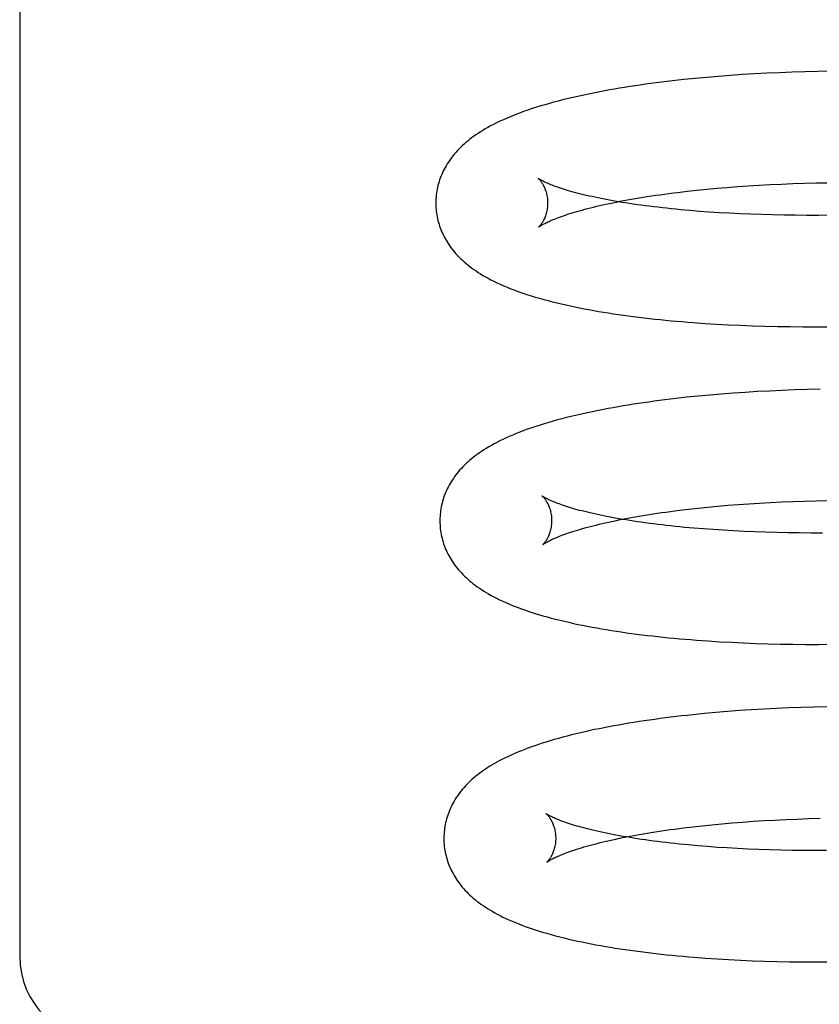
# Model space of a CAD drawing. Header units: inches. Extents: x 0 to 200, y 0 to 129.
# Tile 28 of 97: x 28.668 to 28.811, y 49.736 to 49.912. Entities that reach past the tile are written whole.
import ezdxf

# ---------------------------------------------------------------- set-up
doc = ezdxf.new("R2010")
doc.units = ezdxf.units.IN
doc.header["$LTSCALE"] = 11
doc.header["$MEASUREMENT"] = 0
doc.linetypes.add('HIDDEN', pattern=[0.2, 0.1, -0.1])
doc.layers.add('DEFAULT_2', color=8, linetype='HIDDEN')

msp = doc.modelspace()

# ---------------------------------------------------------------- linework, layer by layer
at = {"layer": 'DEFAULT_2', "color": 8, "linetype": 'HIDDEN'}
for p, q in [((28.66783, 49.99875), (28.66783, 49.74454)), ((28.78865, 49.90151), (28.78662, 49.90131)), ((28.79071, 49.9017), (28.78865, 49.90151)), ((28.79281, 49.90188), (28.79071, 49.9017)), ((28.79494, 49.90204), (28.79281, 49.90188)), ((28.79709, 49.90219), (28.79494, 49.90204)), ((28.79928, 49.90232), (28.79709, 49.90219)), ((28.80149, 49.90244), (28.79928, 49.90232)), ((28.80373, 49.90254), (28.80149, 49.90244)), ((28.80599, 49.90263), (28.80373, 49.90254)), ((28.80828, 49.9027), (28.80599, 49.90263)), ((28.81059, 49.90275), (28.80828, 49.9027)), ((28.81292, 49.90279), (28.81059, 49.90275)), ((28.79252, 49.88188), (28.79436, 49.88203)), ((28.79436, 49.88203), (28.79623, 49.88217)), ((28.79623, 49.88217), (28.79814, 49.88231)), ((28.79814, 49.88231), (28.80009, 49.88243)), ((28.80009, 49.88243), (28.80207, 49.88253)), ((28.80207, 49.88253), (28.80408, 49.88263)), ((28.80408, 49.88263), (28.80612, 49.88271)), ((28.80612, 49.88271), (28.80819, 49.88278)), ((28.80819, 49.88278), (28.81029, 49.88283)), ((28.81029, 49.88283), (28.81241, 49.88287)), ((28.78557, 49.88115), (28.78724, 49.88135)), ((28.78724, 49.88135), (28.78896, 49.88153)), ((28.78896, 49.88153), (28.79072, 49.88171)), ((28.79072, 49.88171), (28.79252, 49.88188)), ((28.7894, 49.87775), (28.78768, 49.87789)), ((28.79116, 49.87763), (28.7894, 49.87775)), ((28.79296, 49.87751), (28.79116, 49.87763)), ((28.7948, 49.8774), (28.79296, 49.87751)), ((28.79668, 49.87731), (28.7948, 49.8774)), ((28.79859, 49.87723), (28.79668, 49.87731)), ((28.80053, 49.87716), (28.79859, 49.87723)), ((28.80251, 49.87711), (28.80053, 49.87716)), ((28.80452, 49.87707), (28.80251, 49.87711)), ((28.80656, 49.87704), (28.80452, 49.87707)), ((28.80862, 49.87703), (28.80656, 49.87704)), ((28.81071, 49.87703), (28.80862, 49.87703)), ((28.81283, 49.87704), (28.81071, 49.87703)), ((28.7904, 49.85772), (28.79249, 49.85759)), ((28.79249, 49.85759), (28.7946, 49.85748)), ((28.7946, 49.85748), (28.79675, 49.85738)), ((28.79675, 49.85738), (28.79892, 49.8573)), ((28.79892, 49.8573), (28.80112, 49.85723)), ((28.80112, 49.85723), (28.80335, 49.85718)), ((28.80335, 49.85718), (28.8056, 49.85714)), ((28.8056, 49.85714), (28.80788, 49.85712)), ((28.80788, 49.85712), (28.81018, 49.85712)), ((28.81018, 49.85712), (28.8125, 49.85713)), ((28.79333, 49.84507), (28.79125, 49.8449)), ((28.79545, 49.84524), (28.79333, 49.84507)), ((28.79759, 49.84538), (28.79545, 49.84524)), ((28.79976, 49.84552), (28.79759, 49.84538)), ((28.80196, 49.84563), (28.79976, 49.84552)), ((28.80418, 49.84574), (28.80196, 49.84563)), ((28.80643, 49.84583), (28.80418, 49.84574)), ((28.80871, 49.8459), (28.80643, 49.84583)), ((28.811, 49.84596), (28.80871, 49.8459)), ((28.7892, 49.8447), (28.78718, 49.8445)), ((28.79125, 49.8449), (28.7892, 49.8447)), ((28.80015, 49.8256), (28.80211, 49.82571)), ((28.80211, 49.82571), (28.8041, 49.8258)), ((28.8041, 49.8258), (28.80612, 49.82589)), ((28.80612, 49.82589), (28.80816, 49.82596)), ((28.80816, 49.82596), (28.81024, 49.82602)), ((28.81024, 49.82602), (28.81234, 49.82607)), ((28.78582, 49.8243), (28.78747, 49.8245)), ((28.78747, 49.8245), (28.78916, 49.82469)), ((28.78916, 49.82469), (28.7909, 49.82487)), ((28.7909, 49.82487), (28.79267, 49.82503)), ((28.79267, 49.82503), (28.79449, 49.82519)), ((28.79449, 49.82519), (28.79634, 49.82534)), ((28.79634, 49.82534), (28.79823, 49.82547)), ((28.79823, 49.82547), (28.80015, 49.8256)), ((28.79012, 49.82096), (28.7884, 49.8211)), ((28.79188, 49.82084), (28.79012, 49.82096)), ((28.79368, 49.82072), (28.79188, 49.82084)), ((28.79552, 49.82061), (28.79368, 49.82072)), ((28.79739, 49.82052), (28.79552, 49.82061)), ((28.79931, 49.82044), (28.79739, 49.82052)), ((28.80125, 49.82037), (28.79931, 49.82044)), ((28.80323, 49.82032), (28.80125, 49.82037)), ((28.80523, 49.82028), (28.80323, 49.82032)), ((28.80727, 49.82025), (28.80523, 49.82028)), ((28.80934, 49.82024), (28.80727, 49.82025)), ((28.81143, 49.82024), (28.80934, 49.82024)), ((28.79093, 49.80094), (28.79301, 49.80081)), ((28.79301, 49.80081), (28.79513, 49.8007)), ((28.79513, 49.8007), (28.79727, 49.8006)), ((28.79727, 49.8006), (28.79944, 49.80051)), ((28.79944, 49.80051), (28.80165, 49.80044)), ((28.80165, 49.80044), (28.80387, 49.80039)), ((28.80387, 49.80039), (28.80613, 49.80035)), ((28.80613, 49.80035), (28.8084, 49.80033)), ((28.8084, 49.80033), (28.8107, 49.80033)), ((28.8107, 49.80033), (28.81302, 49.80034)), ((28.80093, 49.78875), (28.79875, 49.78862)), ((28.80314, 49.78887), (28.80093, 49.78875)), ((28.80538, 49.78897), (28.80314, 49.78887)), ((28.80764, 49.78905), (28.80538, 49.78897)), ((28.80993, 49.78912), (28.80764, 49.78905)), ((28.81224, 49.78917), (28.80993, 49.78912)), ((28.7903, 49.78795), (28.78827, 49.78775)), ((28.79237, 49.78814), (28.7903, 49.78795)), ((28.79446, 49.78832), (28.79237, 49.78814)), ((28.79659, 49.78848), (28.79446, 49.78832)), ((28.79875, 49.78862), (28.79659, 49.78848)), ((28.78658, 49.76752), (28.78823, 49.76771)), ((28.78823, 49.76771), (28.78993, 49.7679)), ((28.78993, 49.7679), (28.79166, 49.76808)), ((28.79166, 49.76808), (28.79344, 49.76825)), ((28.79344, 49.76825), (28.79526, 49.7684)), ((28.79526, 49.7684), (28.79711, 49.76855)), ((28.79711, 49.76855), (28.799, 49.76869)), ((28.799, 49.76869), (28.80093, 49.76881)), ((28.80093, 49.76881), (28.80289, 49.76892)), ((28.80289, 49.76892), (28.80488, 49.76902)), ((28.80488, 49.76902), (28.8069, 49.7691)), ((28.8069, 49.7691), (28.80895, 49.76917)), ((28.80895, 49.76917), (28.81103, 49.76923)), ((28.79084, 49.76417), (28.78912, 49.76431)), ((28.7926, 49.76404), (28.79084, 49.76417)), ((28.7944, 49.76393), (28.7926, 49.76404)), ((28.79624, 49.76382), (28.7944, 49.76393)), ((28.79812, 49.76373), (28.79624, 49.76382)), ((28.80003, 49.76365), (28.79812, 49.76373)), ((28.80197, 49.76358), (28.80003, 49.76365)), ((28.80395, 49.76353), (28.80197, 49.76358)), ((28.80596, 49.76349), (28.80395, 49.76353)), ((28.808, 49.76346), (28.80596, 49.76349)), ((28.81006, 49.76345), (28.808, 49.76346)), ((28.81215, 49.76345), (28.81006, 49.76345)), ((28.7905, 49.74423), (28.79256, 49.74409)), ((28.79256, 49.74409), (28.79464, 49.74397)), ((28.79464, 49.74397), (28.79676, 49.74386)), ((28.79676, 49.74386), (28.79891, 49.74377)), ((28.79891, 49.74377), (28.80108, 49.74369)), ((28.80108, 49.74369), (28.80328, 49.74363)), ((28.80328, 49.74363), (28.80551, 49.74358)), ((28.80551, 49.74358), (28.80776, 49.74355)), ((28.80776, 49.74355), (28.81004, 49.74354)), ((28.81004, 49.74354), (28.81233, 49.74354))]:
    msp.add_line(p, q, dxfattribs=at)
for points in [[(28.78662, 49.90131), (28.78561, 49.9012), (28.78462, 49.90109), (28.78363, 49.90097), (28.78265, 49.90085), (28.78168, 49.90073), (28.78072, 49.9006), (28.77977, 49.90047), (28.77882, 49.90034), (28.77789, 49.9002), (28.77696, 49.90006), (28.77604, 49.89992), (28.77514, 49.89977), (28.77424, 49.89961), (28.77335, 49.89946), (28.77247, 49.8993), (28.77159, 49.89913), (28.77073, 49.89896), (28.76987, 49.89879), (28.76902, 49.89861), (28.76818, 49.89843), (28.76734, 49.89825), (28.76652, 49.89806), (28.76571, 49.89786), (28.76491, 49.89766), (28.76412, 49.89746), (28.76334, 49.89725), (28.76257, 49.89704), (28.7618, 49.89682), (28.76104, 49.89659), (28.76027, 49.89636), (28.75951, 49.89611), (28.75874, 49.89585), (28.75797, 49.89559), (28.7572, 49.89531), (28.75645, 49.89502), (28.75572, 49.89473), (28.75502, 49.89443), (28.75435, 49.89414), (28.75372, 49.89385), (28.75313, 49.89357), (28.75258, 49.89329), (28.75206, 49.89302), (28.75157, 49.89275), (28.7511, 49.89248), (28.75065, 49.89222), (28.75023, 49.89195), (28.74981, 49.89168), (28.74941, 49.89141), (28.74903, 49.89114), (28.74866, 49.89087), (28.7483, 49.8906), (28.74796, 49.89032), (28.74763, 49.89005), (28.74731, 49.88977), (28.747, 49.88949), (28.74671, 49.8892), (28.74642, 49.88892), (28.74615, 49.88863), (28.74588, 49.88834), (28.74563, 49.88804), (28.74538, 49.88775), (28.74514, 49.88745), (28.74492, 49.88714), (28.7447, 49.88684), (28.7445, 49.88653), (28.7443, 49.88622), (28.74411, 49.88591), (28.74393, 49.8856), (28.74376, 49.88528), (28.7436, 49.88497), (28.74345, 49.88465), (28.74331, 49.88433), (28.74318, 49.88401), (28.74306, 49.88369), (28.74294, 49.88336), (28.74284, 49.88303), (28.74274, 49.88271), (28.74265, 49.88238), (28.74257, 49.88204), (28.7425, 49.88171), (28.74244, 49.88138), (28.74239, 49.88104), (28.74235, 49.88071), (28.74231, 49.88037), (28.74229, 49.88003), (28.74227, 49.8797), (28.74226, 49.87936), (28.74226, 49.87907)], [(28.76058, 49.88363), (28.76057, 49.88364), (28.76056, 49.88365), (28.76056, 49.88364), (28.76058, 49.88363), (28.7606, 49.88362), (28.76062, 49.88359), (28.76066, 49.88356), (28.76069, 49.88352), (28.76074, 49.88348), (28.76079, 49.88342), (28.76084, 49.88337), (28.7609, 49.8833), (28.76096, 49.88322), (28.76102, 49.88314), (28.76109, 49.88305), (28.76116, 49.88295), (28.76123, 49.88285), (28.7613, 49.88273), (28.76138, 49.88261), (28.76145, 49.88247), (28.76153, 49.88233), (28.76161, 49.88217), (28.76168, 49.88201), (28.76176, 49.88183), (28.76183, 49.88165), (28.7619, 49.88145), (28.76197, 49.88124), (28.76203, 49.88103), (28.76208, 49.8808), (28.76213, 49.88057), (28.76218, 49.88033), (28.76221, 49.88008), (28.76224, 49.87982), (28.76225, 49.87956), (28.76226, 49.87932)], [(28.78768, 49.87789), (28.786, 49.87805), (28.78518, 49.87812), (28.78437, 49.87821), (28.78357, 49.87829), (28.78278, 49.87838), (28.782, 49.87847), (28.78124, 49.87856), (28.78048, 49.87865), (28.77974, 49.87875), (28.77901, 49.87884), (28.7783, 49.87894), (28.77759, 49.87904), (28.7769, 49.87915), (28.77622, 49.87925), (28.77556, 49.87936), (28.77491, 49.87947), (28.77427, 49.87958), (28.77365, 49.87969), (28.77304, 49.8798), (28.77244, 49.87991), (28.77186, 49.88003), (28.77129, 49.88014), (28.77074, 49.88026), (28.7702, 49.88038), (28.76967, 49.88049), (28.76917, 49.88061), (28.76867, 49.88073), (28.76819, 49.88085), (28.76773, 49.88097), (28.76728, 49.88108), (28.76684, 49.8812), (28.76642, 49.88132), (28.76602, 49.88144), (28.76563, 49.88155), (28.76526, 49.88167), (28.7649, 49.88178), (28.76455, 49.88189), (28.76423, 49.882), (28.76391, 49.88211), (28.76362, 49.88222), (28.76334, 49.88232), (28.76307, 49.88242), (28.76282, 49.88252), (28.76258, 49.88262), (28.76236, 49.88271), (28.76215, 49.8828), (28.76196, 49.88289), (28.76178, 49.88297), (28.76162, 49.88305), (28.76146, 49.88312), (28.76133, 49.88319), (28.7612, 49.88326), (28.76109, 49.88332), (28.76098, 49.88338), (28.7609, 49.88343), (28.76082, 49.88348), (28.76075, 49.88352), (28.76069, 49.88355), (28.76065, 49.88358), (28.76061, 49.88361), (28.76059, 49.88363), (28.76058, 49.88363)], [(28.76067, 49.87495), (28.76068, 49.87496), (28.7607, 49.87498), (28.76073, 49.875), (28.76077, 49.87502), (28.76081, 49.87506), (28.76087, 49.8751), (28.76094, 49.87514), (28.76102, 49.87519), (28.76111, 49.87525), (28.76121, 49.87531), (28.76133, 49.87537), (28.76146, 49.87545), (28.7616, 49.87552), (28.76175, 49.8756), (28.76192, 49.87569), (28.7621, 49.87577), (28.7623, 49.87587), (28.76251, 49.87596), (28.76273, 49.87606), (28.76297, 49.87617), (28.76323, 49.87627), (28.7635, 49.87638), (28.76378, 49.8765), (28.76408, 49.87661), (28.7644, 49.87673), (28.76473, 49.87685), (28.76508, 49.87697), (28.76544, 49.87709), (28.76582, 49.87722), (28.76621, 49.87735), (28.76662, 49.87747), (28.76704, 49.8776), (28.76748, 49.87773), (28.76794, 49.87786), (28.76841, 49.87799), (28.76889, 49.87812), (28.76939, 49.87826), (28.76991, 49.87839), (28.77044, 49.87852), (28.77098, 49.87865), (28.77154, 49.87878), (28.77212, 49.87891), (28.7727, 49.87904), (28.77331, 49.87917), (28.77392, 49.8793), (28.77455, 49.87942), (28.7752, 49.87955), (28.77586, 49.87968), (28.77653, 49.8798), (28.77721, 49.87992), (28.77791, 49.88004), (28.77862, 49.88016), (28.77934, 49.88028), (28.78008, 49.88039), (28.78083, 49.88051), (28.78159, 49.88062), (28.78236, 49.88073), (28.78315, 49.88084), (28.78394, 49.88095), (28.78475, 49.88105), (28.78557, 49.88115)], [(28.74226, 49.87907), (28.74227, 49.87878), (28.74228, 49.87844), (28.74231, 49.87811), (28.74234, 49.87777), (28.74239, 49.87744), (28.74244, 49.8771), (28.7425, 49.87677), (28.74257, 49.87644), (28.74265, 49.87611), (28.74274, 49.87578), (28.74283, 49.87545), (28.74294, 49.87512), (28.74305, 49.8748), (28.74317, 49.87448), (28.7433, 49.87416), (28.74344, 49.87384), (28.74359, 49.87353), (28.74375, 49.87321), (28.74391, 49.8729), (28.74409, 49.87259), (28.74428, 49.87228), (28.74447, 49.87198), (28.74468, 49.87167), (28.74489, 49.87137), (28.74512, 49.87107), (28.74535, 49.87077), (28.7456, 49.87047), (28.74586, 49.87017), (28.74613, 49.86987), (28.74642, 49.86958), (28.74671, 49.86929), (28.74701, 49.869), (28.74733, 49.86872), (28.74766, 49.86844), (28.74799, 49.86816), (28.74834, 49.86789), (28.7487, 49.86762), (28.74907, 49.86735), (28.74945, 49.86709), (28.74984, 49.86683), (28.75025, 49.86657), (28.75068, 49.86631), (28.75113, 49.86605), (28.75161, 49.86579), (28.75211, 49.86552), (28.75263, 49.86526), (28.75319, 49.86499), (28.75378, 49.86472), (28.7544, 49.86445), (28.75504, 49.86418), (28.7557, 49.86391), (28.75639, 49.86365), (28.75709, 49.86339), (28.75781, 49.86314), (28.75855, 49.8629), (28.75929, 49.86266), (28.76004, 49.86243), (28.7608, 49.86221), (28.76157, 49.862), (28.76235, 49.86179), (28.76314, 49.86158), (28.76393, 49.86139), (28.76473, 49.8612), (28.76553, 49.86102), (28.76634, 49.86084), (28.76716, 49.86066), (28.76798, 49.8605), (28.76882, 49.86033), (28.76966, 49.86018), (28.77051, 49.86002), (28.77137, 49.85987), (28.77224, 49.85973), (28.77312, 49.85958), (28.77401, 49.85945), (28.7749, 49.85931), (28.77581, 49.85919), (28.77672, 49.85906), (28.77764, 49.85894), (28.77857, 49.85882), (28.77951, 49.85871), (28.78046, 49.8586), (28.78142, 49.8585), (28.78238, 49.85839), (28.78336, 49.8583), (28.78434, 49.8582), (28.78533, 49.85811), (28.78633, 49.85803), (28.78733, 49.85795), (28.78835, 49.85787), (28.7904, 49.85772)], [(28.76226, 49.87932), (28.76226, 49.87908), (28.76225, 49.87882), (28.76223, 49.87856), (28.7622, 49.87831), (28.76216, 49.87806), (28.76212, 49.87783), (28.76207, 49.8776), (28.76201, 49.87738), (28.76195, 49.87717), (28.76189, 49.87697), (28.76182, 49.87678), (28.76175, 49.87661), (28.76167, 49.87644), (28.7616, 49.87628), (28.76153, 49.87614), (28.76145, 49.876), (28.76138, 49.87587), (28.76131, 49.87576), (28.76124, 49.87565), (28.76117, 49.87555), (28.76111, 49.87546), (28.76105, 49.87538), (28.76099, 49.8753), (28.76093, 49.87523), (28.76088, 49.87517), (28.76084, 49.87512), (28.76079, 49.87507), (28.76076, 49.87504), (28.76073, 49.87501), (28.7607, 49.87498), (28.76068, 49.87496), (28.76067, 49.87495), (28.76067, 49.87495)], [(28.78718, 49.8445), (28.78618, 49.84439), (28.78519, 49.84428), (28.78421, 49.84416), (28.78324, 49.84404), (28.78227, 49.84392), (28.78132, 49.84379), (28.78037, 49.84366), (28.77943, 49.84353), (28.7785, 49.84339), (28.77758, 49.84325), (28.77667, 49.84311), (28.77576, 49.84296), (28.77487, 49.84281), (28.77398, 49.84265), (28.7731, 49.84249), (28.77223, 49.84233), (28.77137, 49.84216), (28.77052, 49.84199), (28.76968, 49.84181), (28.76886, 49.84163), (28.76803, 49.84145), (28.76722, 49.84126), (28.76642, 49.84107), (28.76561, 49.84087), (28.76482, 49.84066), (28.76403, 49.84045), (28.76324, 49.84023), (28.76245, 49.84001), (28.76167, 49.83978), (28.7609, 49.83954), (28.76015, 49.83929), (28.75941, 49.83905), (28.75868, 49.83879), (28.75799, 49.83854), (28.75731, 49.83828), (28.75665, 49.83802), (28.75602, 49.83776), (28.75541, 49.8375), (28.75482, 49.83724), (28.75426, 49.83697), (28.75371, 49.83671), (28.75319, 49.83644), (28.75268, 49.83618), (28.7522, 49.83591), (28.75173, 49.83564), (28.75129, 49.83537), (28.75086, 49.83511), (28.75045, 49.83484), (28.75006, 49.83457), (28.74968, 49.8343), (28.74932, 49.83403), (28.74896, 49.83376), (28.74863, 49.83349), (28.7483, 49.83321), (28.74798, 49.83293), (28.74768, 49.83265), (28.74738, 49.83237), (28.7471, 49.83208), (28.74683, 49.8318), (28.74657, 49.83151), (28.74631, 49.83121), (28.74607, 49.83092), (28.74584, 49.83062), (28.74561, 49.83032), (28.7454, 49.83001), (28.74519, 49.82971), (28.745, 49.8294), (28.74481, 49.82909), (28.74464, 49.82878), (28.74447, 49.82846), (28.74431, 49.82815), (28.74416, 49.82783), (28.74402, 49.82751), (28.74389, 49.82719), (28.74377, 49.82687), (28.74366, 49.82655), (28.74355, 49.82622), (28.74346, 49.8259), (28.74337, 49.82557), (28.74329, 49.82524), (28.74322, 49.82491), (28.74316, 49.82458), (28.74311, 49.82424), (28.74307, 49.82391), (28.74303, 49.82357), (28.74301, 49.82324), (28.74299, 49.8229), (28.74298, 49.82257), (28.74298, 49.82228)], [(28.7613, 49.82684), (28.76129, 49.82685), (28.76128, 49.82686), (28.76128, 49.82685), (28.7613, 49.82684), (28.76132, 49.82682), (28.76134, 49.8268), (28.76138, 49.82677), (28.76141, 49.82673), (28.76146, 49.82669), (28.76151, 49.82663), (28.76156, 49.82657), (28.76162, 49.82651), (28.76168, 49.82643), (28.76174, 49.82635), (28.76181, 49.82626), (28.76188, 49.82616), (28.76195, 49.82606), (28.76202, 49.82594), (28.7621, 49.82581), (28.76217, 49.82568), (28.76225, 49.82554), (28.76233, 49.82538), (28.7624, 49.82522), (28.76248, 49.82504), (28.76255, 49.82486), (28.76262, 49.82466), (28.76269, 49.82445), (28.76275, 49.82424), (28.7628, 49.82401), (28.76285, 49.82378), (28.7629, 49.82353), (28.76293, 49.82329), (28.76296, 49.82303), (28.76297, 49.82277), (28.76298, 49.82253)], [(28.7884, 49.8211), (28.78672, 49.82125), (28.7859, 49.82133), (28.78508, 49.82142), (28.78428, 49.8215), (28.78349, 49.82159), (28.78272, 49.82168), (28.78195, 49.82177), (28.7812, 49.82186), (28.78046, 49.82196), (28.77973, 49.82205), (28.77901, 49.82215), (28.77831, 49.82225), (28.77762, 49.82236), (28.77694, 49.82246), (28.77628, 49.82257), (28.77563, 49.82268), (28.77499, 49.82279), (28.77436, 49.8229), (28.77375, 49.82301), (28.77316, 49.82312), (28.77258, 49.82324), (28.77201, 49.82335), (28.77145, 49.82347), (28.77092, 49.82359), (28.77039, 49.8237), (28.76988, 49.82382), (28.76939, 49.82394), (28.76891, 49.82406), (28.76844, 49.82418), (28.76799, 49.82429), (28.76756, 49.82441), (28.76714, 49.82453), (28.76674, 49.82465), (28.76635, 49.82476), (28.76597, 49.82488), (28.76561, 49.82499), (28.76527, 49.8251), (28.76494, 49.82521), (28.76463, 49.82532), (28.76434, 49.82543), (28.76405, 49.82553), (28.76379, 49.82563), (28.76354, 49.82573), (28.7633, 49.82583), (28.76308, 49.82592), (28.76287, 49.82601), (28.76268, 49.82609), (28.7625, 49.82618), (28.76234, 49.82626), (28.76218, 49.82633), (28.76205, 49.8264), (28.76192, 49.82647), (28.76181, 49.82653), (28.76171, 49.82659), (28.76162, 49.82664), (28.76154, 49.82668), (28.76147, 49.82673), (28.76141, 49.82676), (28.76137, 49.82679), (28.76133, 49.82682), (28.76131, 49.82684), (28.7613, 49.82684)], [(28.76139, 49.81816), (28.7614, 49.81817), (28.76141, 49.81818), (28.76144, 49.8182), (28.76148, 49.81823), (28.76152, 49.81826), (28.76158, 49.8183), (28.76164, 49.81834), (28.76172, 49.81839), (28.76181, 49.81844), (28.76191, 49.8185), (28.76202, 49.81856), (28.76214, 49.81863), (28.76228, 49.81871), (28.76243, 49.81879), (28.76259, 49.81887), (28.76277, 49.81896), (28.76296, 49.81905), (28.76316, 49.81914), (28.76338, 49.81924), (28.76361, 49.81934), (28.76386, 49.81945), (28.76412, 49.81956), (28.7644, 49.81967), (28.7647, 49.81978), (28.765, 49.8199), (28.76533, 49.82001), (28.76567, 49.82013), (28.76602, 49.82026), (28.76639, 49.82038), (28.76678, 49.82051), (28.76718, 49.82063), (28.76759, 49.82076), (28.76802, 49.82089), (28.76847, 49.82102), (28.76893, 49.82115), (28.76941, 49.82128), (28.7699, 49.82141), (28.7704, 49.82154), (28.77092, 49.82167), (28.77146, 49.8218), (28.77201, 49.82193), (28.77257, 49.82206), (28.77315, 49.82219), (28.77374, 49.82232), (28.77435, 49.82244), (28.77497, 49.82257), (28.7756, 49.8227), (28.77625, 49.82282), (28.77691, 49.82295), (28.77758, 49.82307), (28.77827, 49.82319), (28.77897, 49.82331), (28.77968, 49.82343), (28.78041, 49.82354), (28.78114, 49.82366), (28.78189, 49.82377), (28.78265, 49.82388), (28.78343, 49.82399), (28.78421, 49.82409), (28.78501, 49.8242), (28.78582, 49.8243)], [(28.74298, 49.82228), (28.74299, 49.82199), (28.74301, 49.82165), (28.74303, 49.82131), (28.74306, 49.82098), (28.74311, 49.82064), (28.74316, 49.82031), (28.74322, 49.81997), (28.74329, 49.81964), (28.74337, 49.81931), (28.74346, 49.81898), (28.74355, 49.81865), (28.74366, 49.81833), (28.74377, 49.818), (28.74389, 49.81768), (28.74402, 49.81736), (28.74416, 49.81705), (28.74431, 49.81673), (28.74447, 49.81642), (28.74464, 49.8161), (28.74482, 49.81579), (28.745, 49.81548), (28.7452, 49.81518), (28.7454, 49.81487), (28.74562, 49.81457), (28.74584, 49.81427), (28.74607, 49.81398), (28.74632, 49.81368), (28.74657, 49.81339), (28.74683, 49.8131), (28.74711, 49.81282), (28.74739, 49.81254), (28.74768, 49.81226), (28.74799, 49.81198), (28.7483, 49.81171), (28.74863, 49.81144), (28.74896, 49.81117), (28.74931, 49.8109), (28.74968, 49.81064), (28.75005, 49.81038), (28.75044, 49.81011), (28.75085, 49.80986), (28.75127, 49.8096), (28.75171, 49.80934), (28.75216, 49.80909), (28.75264, 49.80883), (28.75314, 49.80858), (28.75366, 49.80832), (28.75422, 49.80806), (28.75481, 49.80779), (28.75544, 49.80752), (28.75612, 49.80724), (28.75683, 49.80696), (28.75757, 49.80669), (28.75833, 49.80642), (28.75909, 49.80616), (28.75987, 49.80592), (28.76063, 49.80568), (28.76139, 49.80546), (28.76216, 49.80524), (28.76292, 49.80503), (28.7637, 49.80483), (28.76448, 49.80464), (28.76527, 49.80445), (28.76607, 49.80427), (28.76688, 49.80409), (28.76769, 49.80391), (28.76852, 49.80374), (28.76936, 49.80358), (28.7702, 49.80342), (28.77106, 49.80326), (28.77192, 49.80311), (28.77279, 49.80296), (28.77366, 49.80282), (28.77455, 49.80268), (28.77544, 49.80255), (28.77634, 49.80242), (28.77726, 49.80229), (28.77818, 49.80217), (28.77911, 49.80206), (28.78004, 49.80194), (28.78099, 49.80183), (28.78195, 49.80173), (28.78291, 49.80162), (28.78389, 49.80152), (28.78487, 49.80143), (28.78586, 49.80134), (28.78685, 49.80125), (28.78786, 49.80117), (28.78888, 49.80109), (28.79093, 49.80094)], [(28.76298, 49.82253), (28.76298, 49.82229), (28.76297, 49.82203), (28.76295, 49.82177), (28.76292, 49.82152), (28.76288, 49.82128), (28.76284, 49.82104), (28.76279, 49.82082), (28.76273, 49.8206), (28.76267, 49.82039), (28.76261, 49.82019), (28.76254, 49.82001), (28.76247, 49.81983), (28.7624, 49.81966), (28.76233, 49.81951), (28.76225, 49.81936), (28.76218, 49.81922), (28.76211, 49.8191), (28.76204, 49.81898), (28.76197, 49.81887), (28.7619, 49.81877), (28.76184, 49.81868), (28.76178, 49.81859), (28.76172, 49.81852), (28.76166, 49.81845), (28.76161, 49.81839), (28.76156, 49.81834), (28.76152, 49.81829), (28.76148, 49.81825), (28.76145, 49.81822), (28.76143, 49.81819), (28.76141, 49.81818), (28.76139, 49.81816), (28.76139, 49.81816)], [(28.78827, 49.78775), (28.78727, 49.78764), (28.78627, 49.78753), (28.78528, 49.78741), (28.7843, 49.7873), (28.78333, 49.78717), (28.78237, 49.78705), (28.78142, 49.78692), (28.78047, 49.78679), (28.77953, 49.78665), (28.77861, 49.78651), (28.77769, 49.78637), (28.77678, 49.78622), (28.77588, 49.78607), (28.77499, 49.78591), (28.7741, 49.78575), (28.77323, 49.78559), (28.77236, 49.78542), (28.77151, 49.78525), (28.77066, 49.78508), (28.76982, 49.7849), (28.76899, 49.78471), (28.76816, 49.78452), (28.76735, 49.78433), (28.76654, 49.78413), (28.76574, 49.78393), (28.76496, 49.78372), (28.76419, 49.78351), (28.76344, 49.7833), (28.76271, 49.78308), (28.762, 49.78286), (28.76131, 49.78265), (28.76063, 49.78243), (28.75998, 49.7822), (28.75935, 49.78198), (28.75874, 49.78176), (28.75816, 49.78154), (28.75759, 49.78132), (28.75704, 49.78109), (28.75651, 49.78087), (28.75599, 49.78065), (28.75549, 49.78042), (28.755, 49.78019), (28.75453, 49.77997), (28.75407, 49.77973), (28.75362, 49.7795), (28.75318, 49.77926), (28.75276, 49.77902), (28.75234, 49.77878), (28.75193, 49.77854), (28.75154, 49.77829), (28.75115, 49.77803), (28.75078, 49.77778), (28.75041, 49.77752), (28.75006, 49.77726), (28.74971, 49.77699), (28.74937, 49.77672), (28.74905, 49.77645), (28.74873, 49.77617), (28.74843, 49.77589), (28.74813, 49.7756), (28.74785, 49.77532), (28.74757, 49.77503), (28.74731, 49.77474), (28.74705, 49.77445), (28.74681, 49.77415), (28.74658, 49.77385), (28.74635, 49.77355), (28.74614, 49.77325), (28.74593, 49.77294), (28.74573, 49.77263), (28.74555, 49.77232), (28.74537, 49.77201), (28.7452, 49.77169), (28.74504, 49.77138), (28.74489, 49.77106), (28.74475, 49.77074), (28.74462, 49.77042), (28.7445, 49.7701), (28.74438, 49.76977), (28.74428, 49.76945), (28.74418, 49.76912), (28.74409, 49.76879), (28.74401, 49.76846), (28.74394, 49.76813), (28.74388, 49.76779), (28.74383, 49.76746), (28.74379, 49.76712), (28.74375, 49.76679), (28.74373, 49.76645), (28.74371, 49.76611), (28.7437, 49.76578), (28.7437, 49.76548)], [(28.76202, 49.77005), (28.76201, 49.77006), (28.762, 49.77007), (28.762, 49.77006), (28.76202, 49.77005), (28.76204, 49.77003), (28.76206, 49.77001), (28.7621, 49.76998), (28.76213, 49.76994), (28.76218, 49.76989), (28.76223, 49.76984), (28.76228, 49.76978), (28.76234, 49.76972), (28.7624, 49.76964), (28.76246, 49.76956), (28.76253, 49.76947), (28.7626, 49.76937), (28.76267, 49.76926), (28.76274, 49.76915), (28.76282, 49.76902), (28.76289, 49.76889), (28.76297, 49.76874), (28.76305, 49.76859), (28.76312, 49.76842), (28.7632, 49.76825), (28.76327, 49.76806), (28.76334, 49.76787), (28.76341, 49.76766), (28.76347, 49.76745), (28.76352, 49.76722), (28.76357, 49.76699), (28.76362, 49.76674), (28.76365, 49.76649), (28.76368, 49.76624), (28.76369, 49.76598), (28.7637, 49.76574)], [(28.78912, 49.76431), (28.78744, 49.76446), (28.78662, 49.76454), (28.78581, 49.76462), (28.78501, 49.76471), (28.78422, 49.76479), (28.78344, 49.76488), (28.78268, 49.76497), (28.78192, 49.76507), (28.78118, 49.76516), (28.78045, 49.76526), (28.77974, 49.76536), (28.77903, 49.76546), (28.77834, 49.76557), (28.77766, 49.76567), (28.777, 49.76578), (28.77635, 49.76589), (28.77571, 49.766), (28.77509, 49.76611), (28.77448, 49.76622), (28.77388, 49.76633), (28.7733, 49.76645), (28.77273, 49.76656), (28.77218, 49.76668), (28.77164, 49.7668), (28.77111, 49.76691), (28.7706, 49.76703), (28.77011, 49.76715), (28.76963, 49.76727), (28.76917, 49.76738), (28.76872, 49.7675), (28.76828, 49.76762), (28.76786, 49.76774), (28.76746, 49.76785), (28.76707, 49.76797), (28.76669, 49.76808), (28.76633, 49.7682), (28.76599, 49.76831), (28.76566, 49.76842), (28.76535, 49.76853), (28.76506, 49.76863), (28.76477, 49.76874), (28.76451, 49.76884), (28.76426, 49.76894), (28.76402, 49.76903), (28.7638, 49.76913), (28.76359, 49.76922), (28.7634, 49.7693), (28.76322, 49.76939), (28.76306, 49.76947), (28.7629, 49.76954), (28.76277, 49.76961), (28.76264, 49.76968), (28.76253, 49.76974), (28.76243, 49.7698), (28.76234, 49.76985), (28.76226, 49.76989), (28.76219, 49.76994), (28.76213, 49.76997), (28.76209, 49.77), (28.76205, 49.77003), (28.76203, 49.77005), (28.76202, 49.77005)], [(28.76211, 49.76137), (28.76212, 49.76138), (28.76214, 49.76139), (28.76216, 49.76141), (28.7622, 49.76144), (28.76224, 49.76147), (28.7623, 49.7615), (28.76236, 49.76155), (28.76244, 49.7616), (28.76253, 49.76165), (28.76263, 49.76171), (28.76274, 49.76178), (28.76287, 49.76184), (28.763, 49.76192), (28.76315, 49.762), (28.76332, 49.76208), (28.76349, 49.76217), (28.76368, 49.76226), (28.76389, 49.76235), (28.76411, 49.76245), (28.76434, 49.76255), (28.76459, 49.76266), (28.76485, 49.76277), (28.76513, 49.76288), (28.76542, 49.76299), (28.76573, 49.76311), (28.76606, 49.76323), (28.7664, 49.76335), (28.76675, 49.76347), (28.76712, 49.76359), (28.76751, 49.76372), (28.76791, 49.76385), (28.76833, 49.76397), (28.76876, 49.7641), (28.76921, 49.76423), (28.76967, 49.76436), (28.77014, 49.76449), (28.77063, 49.76462), (28.77114, 49.76475), (28.77166, 49.76488), (28.7722, 49.76501), (28.77275, 49.76514), (28.77331, 49.76527), (28.77389, 49.7654), (28.77448, 49.76553), (28.77509, 49.76566), (28.77571, 49.76579), (28.77635, 49.76591), (28.777, 49.76604), (28.77766, 49.76616), (28.77833, 49.76628), (28.77902, 49.7664), (28.77972, 49.76652), (28.78043, 49.76664), (28.78116, 49.76676), (28.7819, 49.76687), (28.78265, 49.76698), (28.78341, 49.76709), (28.78419, 49.7672), (28.78497, 49.76731), (28.78577, 49.76741), (28.78658, 49.76752)], [(28.7437, 49.76548), (28.74371, 49.7652), (28.74372, 49.76486), (28.74375, 49.76453), (28.74378, 49.76419), (28.74383, 49.76386), (28.74388, 49.76353), (28.74394, 49.76319), (28.74401, 49.76286), (28.74409, 49.76253), (28.74417, 49.76221), (28.74427, 49.76188), (28.74437, 49.76156), (28.74448, 49.76123), (28.74461, 49.76091), (28.74473, 49.7606), (28.74487, 49.76028), (28.74502, 49.75996), (28.74518, 49.75965), (28.74534, 49.75934), (28.74552, 49.75903), (28.7457, 49.75872), (28.7459, 49.75842), (28.7461, 49.75812), (28.74631, 49.75781), (28.74653, 49.75752), (28.74676, 49.75722), (28.747, 49.75693), (28.74725, 49.75664), (28.74751, 49.75635), (28.74778, 49.75607), (28.74806, 49.75579), (28.74835, 49.75551), (28.74866, 49.75524), (28.74897, 49.75496), (28.74929, 49.75469), (28.74962, 49.75442), (28.74997, 49.75416), (28.75033, 49.7539), (28.7507, 49.75364), (28.75108, 49.75338), (28.75148, 49.75312), (28.7519, 49.75286), (28.75233, 49.7526), (28.75279, 49.75235), (28.75326, 49.75209), (28.75375, 49.75184), (28.75426, 49.75158), (28.75479, 49.75133), (28.75534, 49.75108), (28.75591, 49.75083), (28.7565, 49.75058), (28.75712, 49.75034), (28.75776, 49.75009), (28.75843, 49.74985), (28.75912, 49.74961), (28.75983, 49.74937), (28.76057, 49.74913), (28.76133, 49.7489), (28.7621, 49.74867), (28.76288, 49.74845), (28.76366, 49.74824), (28.76444, 49.74804), (28.76523, 49.74784), (28.76602, 49.74765), (28.76681, 49.74747), (28.76761, 49.74729), (28.76842, 49.74712), (28.76924, 49.74695), (28.77007, 49.74679), (28.77091, 49.74663), (28.77176, 49.74647), (28.77262, 49.74632), (28.77348, 49.74618), (28.77435, 49.74604), (28.77524, 49.7459), (28.77613, 49.74576), (28.77702, 49.74564), (28.77793, 49.74551), (28.77885, 49.74539), (28.77977, 49.74527), (28.7807, 49.74516), (28.78164, 49.74505), (28.78259, 49.74494), (28.78355, 49.74484), (28.78452, 49.74474), (28.7855, 49.74465), (28.78648, 49.74456), (28.78747, 49.74447), (28.78847, 49.74439), (28.7905, 49.74423)], [(28.7637, 49.76574), (28.7637, 49.7655), (28.76369, 49.76524), (28.76367, 49.76498), (28.76364, 49.76473), (28.7636, 49.76449), (28.76356, 49.76425), (28.76351, 49.76402), (28.76345, 49.76381), (28.76339, 49.7636), (28.76333, 49.7634), (28.76326, 49.76321), (28.76319, 49.76304), (28.76312, 49.76287), (28.76305, 49.76271), (28.76297, 49.76257), (28.7629, 49.76243), (28.76283, 49.7623), (28.76276, 49.76219), (28.76269, 49.76208), (28.76262, 49.76198), (28.76256, 49.76189), (28.7625, 49.7618), (28.76244, 49.76173), (28.76238, 49.76166), (28.76233, 49.7616), (28.76228, 49.76154), (28.76224, 49.7615), (28.7622, 49.76146), (28.76217, 49.76143), (28.76215, 49.7614), (28.76213, 49.76138), (28.76211, 49.76137), (28.76211, 49.76137)]]:
    msp.add_lwpolyline(points, dxfattribs=at)
msp.add_arc((28.68283, 49.74454), 0.015, 180, 270, dxfattribs=at)

doc.saveas('drawing.dxf')
